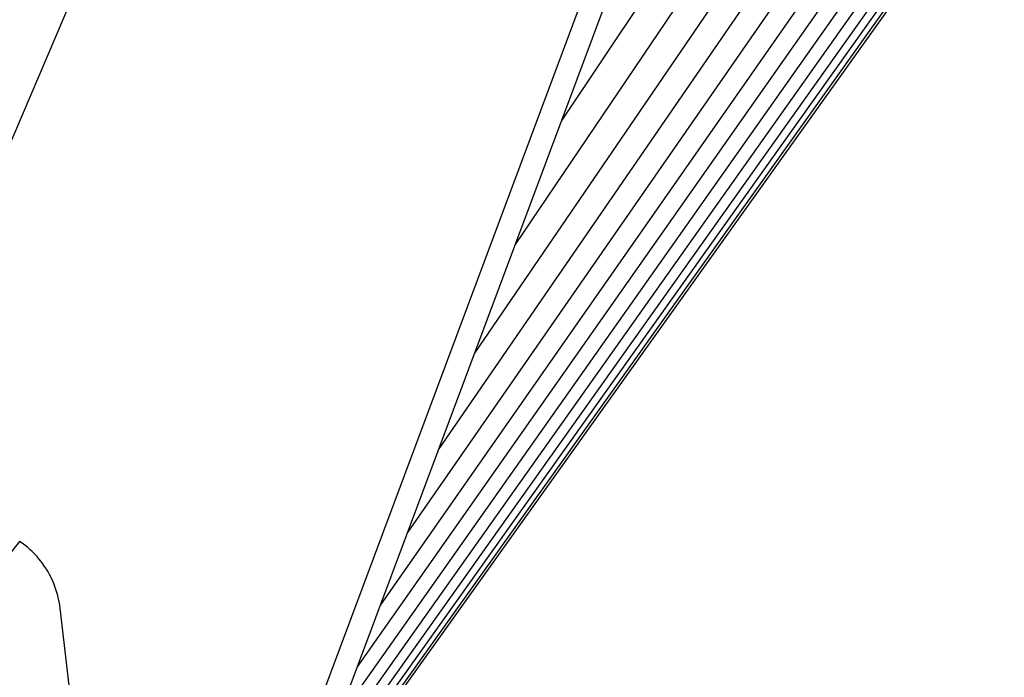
# Model space of a CAD drawing. Header units: millimetres. Extents: x 5000 to 6727, y 0 to 1679.
# Tile 99 of 106: x 6600 to 6704, y 1500 to 1570. Entities that reach past the tile are written whole.
import ezdxf

# ---------------------------------------------------------------- set-up
doc = ezdxf.new("R2010")
doc.units = ezdxf.units.MM
doc.layers.add('Make2D$Sichtbar$Kurven', color=18, linetype='Continuous', true_color=0x000000)

msp = doc.modelspace()

# ---------------------------------------------------------------- linework, layer by layer
at = {"layer": 'Make2D$Sichtbar$Kurven', "color": 18, "lineweight": -3, "true_color": 0x000000}
for p, q in [((6579.84, 1512.48), (6646.97, 1669.74)), ((6689.78, 1652.99), (6611.34, 1442.98)), ((6692.07, 1652.13), (6611.96, 1437.64)), ((6688.3, 1605.3), (6657.17, 1558.71)), ((6691.63, 1603.85), (6652.27, 1545.58)), ((6694.68, 1602.53), (6647.95, 1534.01)), ((6697.46, 1601.32), (6644.15, 1523.83)), ((6699.96, 1600.23), (6640.83, 1514.93)), ((6699.09, 1594.83), (6637.95, 1507.22)), ((6700.36, 1593.04), (6635.48, 1500.62)), ((6701.54, 1591.65), (6633.4, 1495.06)), ((6702.54, 1590.52), (6631.7, 1490.49)), ((6703.34, 1589.61), (6630.35, 1486.89)), ((6704.24, 1588.34), (6628.68, 1482.43)), ((6703.9, 1588.89), (6629.35, 1484.2)), ((6704.33, 1587.96), (6628.35, 1481.54)), ((6599.57, 1513.97), (6560.97, 1466.01)), ((6599.85, 1513.78), (6599.57, 1513.97)), ((6600.13, 1513.57), (6599.85, 1513.78)), ((6600.39, 1513.35), (6600.13, 1513.57)), ((6600.65, 1513.13), (6600.39, 1513.35)), ((6600.9, 1512.89), (6600.65, 1513.13)), ((6601.14, 1512.65), (6600.9, 1512.89)), ((6601.38, 1512.4), (6601.14, 1512.65)), ((6601.6, 1512.14), (6601.38, 1512.4)), ((6601.82, 1511.87), (6601.6, 1512.14)), ((6602.03, 1511.6), (6601.82, 1511.87)), ((6602.22, 1511.32), (6602.03, 1511.6)), ((6602.41, 1511.03), (6602.22, 1511.32)), ((6602.59, 1510.74), (6602.41, 1511.03)), ((6602.76, 1510.44), (6602.59, 1510.74)), ((6602.91, 1510.14), (6602.76, 1510.44)), ((6603.06, 1509.83), (6602.91, 1510.14)), ((6603.19, 1509.51), (6603.06, 1509.83)), ((6603.32, 1509.19), (6603.19, 1509.51)), ((6603.43, 1508.87), (6603.32, 1509.19)), ((6603.54, 1508.54), (6603.43, 1508.87)), ((6603.63, 1508.21), (6603.54, 1508.54)), ((6603.71, 1507.88), (6603.63, 1508.21)), ((6603.78, 1507.54), (6603.71, 1507.88)), ((6603.83, 1507.21), (6603.78, 1507.54)), ((6603.88, 1506.87), (6603.83, 1507.21)), ((6657.3, 1049.11), (6603.88, 1506.87))]:
    msp.add_line(p, q, dxfattribs=at)

doc.saveas('drawing.dxf')
